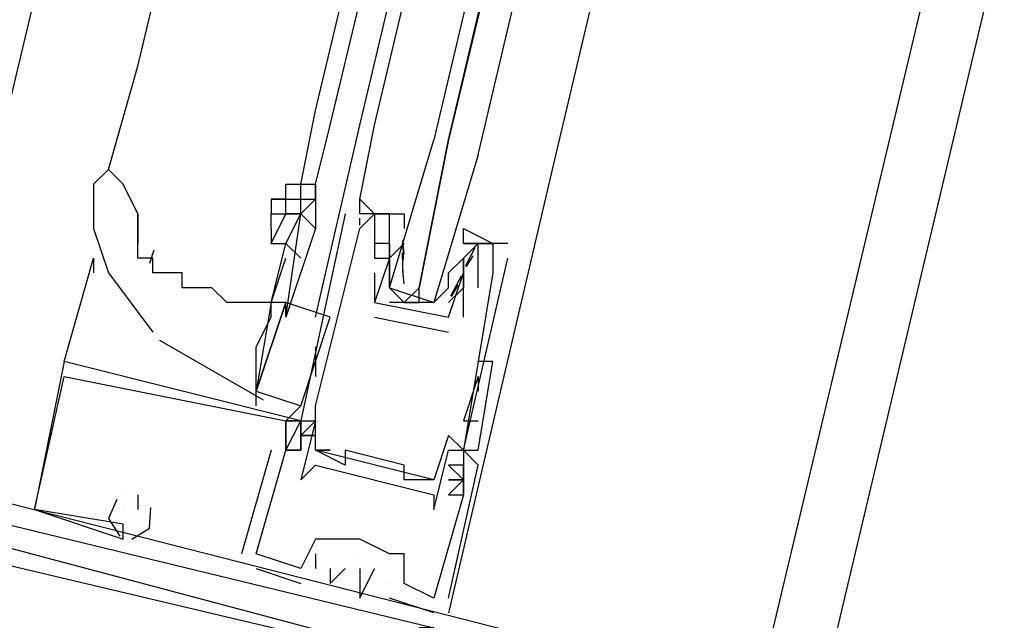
# Model space of a CAD drawing. Header units: feet. Extents: x -79 to 198, y -22 to 181.
# Tile 221 of 256: x 115.147 to 116.034, y 135.958 to 136.5. Entities that reach past the tile are written whole.
import ezdxf

# ---------------------------------------------------------------- set-up
doc = ezdxf.new("R2010")
doc.units = ezdxf.units.FT
doc.layers.add('A-LINEA', color=7, linetype='CONTINUOUS')

msp = doc.modelspace()

# ---------------------------------------------------------------- linework, layer by layer
at = {"layer": 'A-LINEA'}
for p, q in [((117.8667, 144.3111), (114.9067, 131.8311)), ((116.7867, 143.3644), (115.0533, 136.0711)), ((117.5467, 143.1778), (115.8133, 135.8978)), ((115.2533, 136.4578), (116.0133, 139.6711)), ((115.4133, 136.4178), (116.1867, 139.6311)), ((115.4267, 136.4044), (116.2, 139.6311)), ((115.4533, 136.4044), (116.2133, 139.6178)), ((115.4667, 136.4044), (116.2267, 139.6178)), ((116.3867, 139.5778), (115.6267, 136.3644)), ((115.2267, 136.3644), (115.2533, 136.4578)), ((115.4, 136.3511), (115.4133, 136.4178)), ((115.4133, 136.3511), (115.4267, 136.4044)), ((115.4133, 136.2311), (115.4533, 136.4044)), ((115.6267, 136.3644), (115.5333, 135.9644)), ((115.4, 136.3378), (115.4, 136.3511)), ((115.2533, 136.2978), (115.2533, 136.3244)), ((115.2533, 136.3244), (115.2533, 136.2978)), ((115.3733, 136.3244), (115.3733, 136.3244)), ((115.44, 136.3244), (115.44, 136.3244)), ((115.4533, 136.3244), (115.4533, 136.3244)), ((115.4667, 136.3244), (115.4667, 136.3244)), ((115.48, 136.3244), (115.48, 136.3244)), ((115.4532, 136.3143), (115.4532, 136.3205)), ((115.4532, 136.3143), (115.4532, 136.3205)), ((115.4532, 136.3143), (115.4532, 136.3205)), ((115.4533, 136.3111), (115.4533, 136.3111)), ((115.4667, 136.3111), (115.4667, 136.3111)), ((115.48, 136.3111), (115.48, 136.3111)), ((115.3733, 136.2444), (115.3867, 136.2978)), ((115.4667, 136.2978), (115.4667, 136.2978)), ((115.48, 136.2978), (115.48, 136.2978)), ((115.48, 136.2978), (115.48, 136.2978)), ((115.4933, 136.2978), (115.48, 136.2844)), ((115.4932, 136.288), (115.4922, 136.2998)), ((115.4926, 136.2826), (115.4923, 136.3009)), ((115.4933, 136.2978), (115.4933, 136.2978)), ((115.5867, 136.2978), (115.5467, 136.2978)), ((115.5467, 136.2978), (115.5467, 136.2978)), ((115.56, 136.2978), (115.56, 136.2978)), ((115.5733, 136.2978), (115.5733, 136.2978)), ((115.5867, 136.2978), (115.5867, 136.2978)), ((115.2677, 136.2918), (115.2636, 136.2795)), ((115.4925, 136.2688), (115.4919, 136.2892)), ((115.557, 136.2937), (115.5485, 136.2775)), ((115.1867, 136.1911), (115.2133, 136.2844)), ((115.2133, 136.2844), (115.2133, 136.2711)), ((115.4667, 136.2844), (115.4667, 136.2844)), ((115.4667, 136.2844), (115.4667, 136.2844)), ((115.48, 136.2844), (115.48, 136.2844)), ((115.48, 136.2844), (115.48, 136.2844)), ((115.4933, 136.2844), (115.4933, 136.2844)), ((115.5333, 136.2711), (115.5467, 136.2844)), ((115.5333, 136.2844), (115.5333, 136.2844)), ((115.5467, 136.2844), (115.5467, 136.2844)), ((115.5552, 136.2867), (115.5489, 136.2765)), ((115.5733, 136.2844), (115.5733, 136.2844)), ((115.5867, 136.2844), (115.5867, 136.2844)), ((115.4667, 136.2711), (115.4667, 136.2711)), ((115.48, 136.2711), (115.48, 136.2711)), ((115.4932, 136.2613), (115.4922, 136.2732)), ((115.5467, 136.2711), (115.5467, 136.2711)), ((115.5467, 136.2711), (115.5467, 136.2711)), ((115.5733, 136.2711), (115.5733, 136.2711)), ((115.5447, 136.2683), (115.535, 136.2503)), ((115.5333, 136.2578), (115.5333, 136.2578)), ((115.5418, 136.26), (115.5356, 136.2499)), ((115.5467, 136.2578), (115.5467, 136.2578)), ((115.5467, 136.2578), (115.5467, 136.2578)), ((115.56, 136.2578), (115.56, 136.2578)), ((115.3733, 136.2444), (115.3733, 136.2444)), ((115.3733, 136.2444), (115.3733, 136.2444)), ((115.3867, 136.2311), (115.3867, 136.2444)), ((115.4667, 136.2444), (115.4667, 136.2444)), ((115.4667, 136.2444), (115.4667, 136.2444)), ((115.52, 136.2444), (115.48, 136.2444)), ((115.4933, 136.2444), (115.5067, 136.2444)), ((115.4, 136.1511), (115.4267, 136.2311)), ((115.4667, 136.2311), (115.5333, 136.2178)), ((115.4667, 136.2311), (115.4667, 136.2311)), ((115.5333, 136.2311), (115.5333, 136.2311)), ((115.5333, 136.2311), (115.5333, 136.2311)), ((115.5467, 136.2311), (115.5467, 136.2311)), ((115.5333, 136.2178), (115.5333, 136.2178)), ((115.2726, 136.2105), (115.3661, 136.1567)), ((115.4133, 136.2044), (115.4133, 136.1778)), ((115.1867, 136.1911), (115.1867, 136.1911)), ((115.1867, 136.1911), (115.1867, 136.1911)), ((115.1867, 136.1911), (115.1867, 136.1911)), ((115.1867, 136.1911), (115.1867, 136.1911)), ((115.1867, 136.1911), (115.1867, 136.1911)), ((115.1867, 136.1911), (115.1867, 136.1911)), ((115.1867, 136.1911), (115.1867, 136.1911)), ((115.1867, 136.1911), (115.1867, 136.1911)), ((115.1867, 136.1911), (115.1867, 136.1911)), ((115.56, 136.1911), (115.5467, 136.1111)), ((115.56, 136.1911), (115.5467, 136.1111)), ((115.5733, 136.1911), (115.5733, 136.1911)), ((115.1867, 136.1778), (115.1867, 136.1778)), ((115.1867, 136.1778), (115.1867, 136.1778)), ((115.1867, 136.1778), (115.1867, 136.1778)), ((115.1867, 136.1778), (115.1867, 136.1778)), ((115.1867, 136.1778), (115.1867, 136.1778)), ((115.1867, 136.1778), (115.1867, 136.1778)), ((115.56, 136.1778), (115.5467, 136.1378)), ((115.56, 136.1778), (115.56, 136.1644)), ((115.36, 136.1511), (115.36, 136.1644)), ((115.3867, 136.1378), (115.4, 136.1511)), ((115.4133, 136.1511), (115.4133, 136.1511)), ((115.4133, 136.1511), (115.4133, 136.1511)), ((115.3867, 136.1378), (115.3867, 136.1378)), ((115.3867, 136.1378), (115.3867, 136.1378)), ((115.3867, 136.1378), (115.3867, 136.1378)), ((115.3867, 136.1378), (115.3867, 136.1378)), ((115.3867, 136.1378), (115.3867, 136.1378)), ((115.3867, 136.1378), (115.3867, 136.1378)), ((115.4, 136.1378), (115.4, 136.1378)), ((115.4, 136.1378), (115.4, 136.1378)), ((115.4, 136.1378), (115.4, 136.1378)), ((115.4, 136.1378), (115.4, 136.1378)), ((115.4, 136.1378), (115.4, 136.1378)), ((115.4, 136.1378), (115.4, 136.1378)), ((115.4, 136.1378), (115.4, 136.1378)), ((115.4133, 136.1378), (115.4133, 136.1378)), ((115.5467, 136.1378), (115.56, 136.1378)), ((115.4, 136.1244), (115.4, 136.1244)), ((115.4, 136.1244), (115.4, 136.1244)), ((115.4, 136.1244), (115.4, 136.1244)), ((115.4, 136.1244), (115.4, 136.1244)), ((115.4, 136.1244), (115.4, 136.1244)), ((115.4, 136.1244), (115.4, 136.1244)), ((115.5333, 136.1244), (115.5333, 136.1244)), ((115.3733, 136.1111), (115.3467, 136.0178)), ((115.3733, 136.1111), (115.3467, 136.0178)), ((115.3733, 136.1111), (115.3467, 136.0178)), ((115.3733, 136.1111), (115.3733, 136.1111)), ((115.3733, 136.1111), (115.3733, 136.1111)), ((115.3733, 136.1111), (115.3733, 136.1111)), ((115.3867, 136.1111), (115.4, 136.1111)), ((115.4, 136.1111), (115.3867, 136.1111)), ((115.3867, 136.1111), (115.3867, 136.1111)), ((115.3867, 136.1111), (115.3867, 136.1111)), ((115.3867, 136.1111), (115.3867, 136.1111)), ((115.3867, 136.1111), (115.4, 136.1111)), ((115.4, 136.1111), (115.3867, 136.1111)), ((115.3867, 136.1111), (115.3867, 136.1111)), ((115.3867, 136.1111), (115.3867, 136.1111)), ((115.3867, 136.1111), (115.3867, 136.1111)), ((115.3867, 136.1111), (115.4, 136.1111)), ((115.4, 136.1111), (115.3867, 136.1111)), ((115.3867, 136.1111), (115.3867, 136.1111)), ((115.3867, 136.1111), (115.3867, 136.1111)), ((115.3867, 136.1111), (115.3867, 136.1111)), ((115.4, 136.1111), (115.4, 136.1111)), ((115.4, 136.1111), (115.4, 136.1111)), ((115.4, 136.1111), (115.4, 136.1111)), ((115.4, 136.1111), (115.4, 136.1111)), ((115.4, 136.1111), (115.4, 136.1111)), ((115.4, 136.1111), (115.4, 136.1111)), ((115.4133, 136.1111), (115.4133, 136.1111)), ((115.4133, 136.1111), (115.4133, 136.1111)), ((115.52, 136.0844), (115.4133, 136.1111)), ((115.52, 136.0844), (115.4133, 136.1111)), ((115.52, 136.0844), (115.4133, 136.1111)), ((115.4267, 136.1111), (115.4267, 136.1111)), ((115.44, 136.1111), (115.44, 136.1111)), ((115.5333, 136.1111), (115.5333, 136.1111)), ((115.5467, 136.1111), (115.5467, 136.1111)), ((115.5467, 136.1111), (115.5467, 136.1111)), ((115.5467, 136.1111), (115.5467, 136.1111)), ((115.5467, 136.1111), (115.5467, 136.1111)), ((115.5467, 136.1111), (115.5467, 136.1111)), ((115.56, 136.1111), (115.56, 136.1111)), ((115.4133, 136.0978), (115.4133, 136.0978)), ((115.44, 136.0978), (115.44, 136.0978)), ((115.4933, 136.0978), (115.4933, 136.0978)), ((115.5467, 136.0978), (115.5333, 136.0978)), ((115.5467, 136.0978), (115.5333, 136.0978)), ((115.5467, 136.0978), (115.5467, 136.0978)), ((115.5467, 136.0978), (115.5467, 136.0978)), ((115.5467, 136.0978), (115.5467, 136.0978)), ((115.56, 136.0978), (115.56, 136.0978)), ((115.56, 136.0978), (115.56, 136.0978)), ((115.56, 136.0978), (115.56, 136.0978)), ((115.4, 136.0844), (115.4, 136.0844)), ((115.4933, 136.0844), (115.4933, 136.0844)), ((115.52, 136.0844), (115.52, 136.0844)), ((115.5467, 136.0844), (115.5333, 136.0844)), ((115.5467, 136.0844), (115.5333, 136.0844)), ((115.5467, 136.0844), (115.5467, 136.0844)), ((115.5467, 136.0844), (115.5467, 136.0844)), ((115.5467, 136.0844), (115.5467, 136.0844)), ((115.5467, 136.0844), (115.5467, 136.0844)), ((115.24, 136.0711), (115.24, 136.0711)), ((115.24, 136.0711), (115.24, 136.0711)), ((115.24, 136.0711), (115.24, 136.0711)), ((115.24, 136.0711), (115.24, 136.0711)), ((115.24, 136.0711), (115.24, 136.0711)), ((115.24, 136.0711), (115.24, 136.0711)), ((115.2533, 136.0711), (115.2533, 136.0578)), ((115.2533, 136.0711), (115.2533, 136.0711)), ((115.2533, 136.0711), (115.2533, 136.0578)), ((115.2533, 136.0711), (115.2533, 136.0711)), ((115.2533, 136.0711), (115.2533, 136.0578)), ((115.2533, 136.0711), (115.2533, 136.0711)), ((115.52, 136.0711), (115.52, 136.0711)), ((115.5333, 136.0711), (115.5333, 136.0711)), ((115.5333, 136.0711), (115.5333, 136.0711)), ((115.5333, 136.0711), (115.5333, 136.0711)), ((115.5467, 136.0711), (115.5467, 136.0711)), ((115.5467, 136.0711), (115.5467, 136.0711)), ((115.5467, 136.0711), (115.5467, 136.0711)), ((115.5467, 136.0711), (115.5467, 136.0711)), ((115.5467, 136.0711), (115.5467, 136.0711)), ((115.5467, 136.0711), (115.5467, 136.0711)), ((115.16, 136.0578), (115.16, 136.0578)), ((115.16, 136.0578), (115.16, 136.0578)), ((115.16, 136.0578), (115.16, 136.0578)), ((115.16, 136.0578), (115.16, 136.0578)), ((115.16, 136.0578), (115.16, 136.0578)), ((115.16, 136.0578), (115.16, 136.0578)), ((115.24, 136.0578), (115.24, 136.0578)), ((115.24, 136.0578), (115.24, 136.0578)), ((115.24, 136.0578), (115.24, 136.0578)), ((115.2533, 136.0578), (115.2533, 136.0578)), ((115.2533, 136.0578), (115.2533, 136.0578)), ((115.2533, 136.0578), (115.2533, 136.0578)), ((115.52, 136.0578), (115.52, 136.0578)), ((115.24, 136.0444), (115.24, 136.0444)), ((115.24, 136.0444), (115.24, 136.0444)), ((115.24, 136.0444), (115.24, 136.0444)), ((115.24, 136.0444), (115.24, 136.0444)), ((115.24, 136.0444), (115.24, 136.0444)), ((115.24, 136.0444), (115.24, 136.0444)), ((115.24, 136.0311), (115.24, 136.0311)), ((115.24, 136.0311), (115.24, 136.0311)), ((115.24, 136.0311), (115.24, 136.0311)), ((115.4133, 136.0311), (115.4133, 136.0311)), ((115.4133, 136.0311), (115.4133, 136.0311)), ((115.4133, 136.0311), (115.4133, 136.0311)), ((115.4267, 136.0311), (115.4267, 136.0311)), ((115.4267, 136.0311), (115.4267, 136.0311)), ((115.4267, 136.0311), (115.4267, 136.0311)), ((115.4267, 136.0311), (115.4267, 136.0311)), ((115.4533, 136.0311), (115.4533, 136.0311)), ((115.4533, 136.0311), (115.4533, 136.0311)), ((115.4533, 136.0311), (115.4533, 136.0311)), ((115.4533, 136.0311), (115.4533, 136.0311)), ((115.4533, 136.0311), (115.4533, 136.0311)), ((115.3467, 136.0178), (115.3467, 136.0178)), ((115.3467, 136.0178), (115.3467, 136.0178)), ((115.3467, 136.0178), (115.3467, 136.0178)), ((115.36, 136.0178), (115.36, 136.0178)), ((115.36, 136.0178), (115.36, 136.0178)), ((115.36, 136.0178), (115.36, 136.0178)), ((115.36, 136.0178), (115.36, 136.0178)), ((115.36, 136.0178), (115.36, 136.0178)), ((115.36, 136.0178), (115.36, 136.0178)), ((115.4133, 136.0178), (115.4133, 136.0178)), ((115.4133, 136.0178), (115.4133, 136.0178)), ((115.4133, 136.0178), (115.4133, 136.0178)), ((115.4533, 136.0178), (115.4533, 136.0178)), ((115.4533, 136.0178), (115.4533, 136.0178)), ((115.4533, 136.0178), (115.4533, 136.0178)), ((115.48, 136.0178), (115.48, 136.0178)), ((115.48, 136.0178), (115.48, 136.0178)), ((115.48, 136.0178), (115.48, 136.0178)), ((115.4933, 136.0178), (115.4933, 136.0178)), ((115.4933, 136.0178), (115.4933, 136.0178)), ((115.4933, 136.0178), (115.4933, 136.0178)), ((115.36, 136.0044), (115.4, 135.9911)), ((115.36, 136.0044), (115.36, 136.0044)), ((115.36, 136.0044), (115.4, 135.9911)), ((115.36, 136.0044), (115.36, 136.0044)), ((115.36, 136.0044), (115.4, 135.9911)), ((115.36, 136.0044), (115.36, 136.0044)), ((115.4, 136.0044), (115.4, 136.0044)), ((115.4, 136.0044), (115.4, 136.0044)), ((115.4, 136.0044), (115.4, 136.0044)), ((115.4, 136.0044), (115.4, 136.0044)), ((115.4, 136.0044), (115.4, 136.0044)), ((115.4, 136.0044), (115.4, 136.0044)), ((115.4133, 136.0044), (115.4133, 136.0044)), ((115.4133, 136.0044), (115.4133, 136.0044)), ((115.4133, 136.0044), (115.4133, 136.0044)), ((115.4267, 136.0044), (115.4267, 136.0044)), ((115.4267, 136.0044), (115.4267, 136.0044)), ((115.4267, 136.0044), (115.4267, 136.0044)), ((115.44, 136.0044), (115.44, 136.0044)), ((115.44, 136.0044), (115.44, 136.0044)), ((115.44, 136.0044), (115.44, 136.0044)), ((115.4533, 136.0044), (115.4533, 136.0044)), ((115.4533, 136.0044), (115.4533, 136.0044)), ((115.4533, 136.0044), (115.4533, 136.0044)), ((115.4667, 136.0044), (115.4667, 136.0044)), ((115.4667, 136.0044), (115.4667, 136.0044)), ((115.4667, 136.0044), (115.4667, 136.0044)), ((115.4, 135.9911), (115.4, 135.9911)), ((115.4, 135.9911), (115.4, 135.9911)), ((115.4, 135.9911), (115.4, 135.9911)), ((115.4267, 135.9911), (115.4267, 135.9911)), ((115.4267, 135.9911), (115.4267, 135.9911)), ((115.4267, 135.9911), (115.4267, 135.9911)), ((115.4533, 135.9911), (115.4533, 135.9911)), ((115.4533, 135.9911), (115.4533, 135.9911)), ((115.4533, 135.9911), (115.4533, 135.9911)), ((115.48, 135.9911), (115.48, 135.9911)), ((115.48, 135.9911), (115.48, 135.9911)), ((115.48, 135.9911), (115.48, 135.9911)), ((115.48, 135.9911), (115.48, 135.9911)), ((115.48, 135.9911), (115.48, 135.9911)), ((115.48, 135.9911), (115.48, 135.9911)), ((115.4933, 135.9911), (115.4933, 135.9911)), ((115.4933, 135.9911), (115.4933, 135.9911)), ((115.4933, 135.9911), (115.4933, 135.9911)), ((115.4533, 135.9778), (115.4533, 135.9778)), ((115.4533, 135.9778), (115.4533, 135.9778)), ((115.4533, 135.9778), (115.4533, 135.9778)), ((115.48, 135.9778), (115.48, 135.9778)), ((115.48, 135.9778), (115.48, 135.9778)), ((115.48, 135.9778), (115.48, 135.9778)), ((115.52, 135.9778), (115.52, 135.9778)), ((115.52, 135.9778), (115.52, 135.9778)), ((115.52, 135.9778), (115.52, 135.9778)), ((115.52, 135.9778), (115.52, 135.9778)), ((115.52, 135.9778), (115.52, 135.9778)), ((115.52, 135.9778), (115.52, 135.9778)), ((115.5333, 135.9778), (115.5333, 135.9778)), ((115.5333, 135.9778), (115.5333, 135.9778)), ((115.5333, 135.9778), (115.5333, 135.9778)), ((115.52, 135.9644), (115.52, 135.9644)), ((115.52, 135.9644), (115.52, 135.9644)), ((115.52, 135.9644), (115.52, 135.9644))]:
    msp.add_line(p, q, dxfattribs=at)
for points in [[(103.1067, 159.3911), (103.0667, 159.2178), (102.5733, 157.1111), (102.8667, 156.9378), (100.9867, 148.9911), (103.5867, 148.3778), (103.4267, 147.7244), (111.4267, 145.8444), (113.8133, 145.2711), (117.8667, 144.3111), (114.9067, 131.8311), (119.4533, 130.7511), (119.2933, 130.0978), (122, 129.4578), (128.0267, 128.0444), (124.1867, 111.8044), (124.44, 111.7378), (125.7867, 111.4178), (129.48, 110.5511), (135.96, 109.0178), (135.88, 108.6844), (141.96, 107.2578)], [(103.1067, 159.3911), (103.0667, 159.2178), (102.5733, 157.1111), (102.8667, 156.9378), (100.9867, 148.9911), (103.5867, 148.3778), (103.4267, 147.7244), (111.4267, 145.8444), (113.8133, 145.2711), (117.8667, 144.3111), (114.9067, 131.8311), (119.4533, 130.7511), (119.2933, 130.0978), (122, 129.4578), (128.0267, 128.0444), (124.1867, 111.8044), (124.44, 111.7378), (125.7867, 111.4178), (129.48, 110.5511), (135.96, 109.0178), (135.88, 108.6844), (141.96, 107.2578)], [(115.56, 136.3778), (116.3333, 139.6578), (116.32, 139.6578), (115.5333, 136.3911), (116.3067, 139.6578), (116.2933, 139.6711), (116.2933, 139.6578), (115.52, 136.3911)], [(115.4667, 136.3244), (115.4667, 136.3244), (115.4533, 136.3378), (115.4667, 136.4044)], [(115.56, 136.3778), (115.52, 136.2444), (115.5067, 136.2444), (115.5067, 136.2578), (115.5333, 136.3911), (115.5067, 136.2578), (115.4933, 136.2444), (115.48, 136.2578), (115.52, 136.3911)], [(115.2533, 136.3244), (115.24, 136.3511), (115.2267, 136.3644), (115.2133, 136.3511)], [(115.2133, 136.3511), (115.2133, 136.3378), (115.2133, 136.3111), (115.2267, 136.2711), (115.2667, 136.2178)], [(115.3733, 136.3378), (115.3867, 136.3378), (115.3867, 136.3511)], [(115.3867, 136.3378), (115.3867, 136.3511), (115.4, 136.3511), (115.4133, 136.3511), (115.4133, 136.3511)], [(115.4133, 136.3511), (115.4133, 136.3378), (115.4133, 136.3511)], [(115.3867, 136.3378), (115.3733, 136.3378), (115.3733, 136.3244), (115.3867, 136.3244), (115.3867, 136.3244)], [(115.4, 136.3244), (115.3867, 136.3244), (115.3867, 136.3378), (115.4, 136.3378)], [(115.4, 136.3378), (115.4133, 136.3378), (115.4, 136.3244), (115.4, 136.3378)], [(115.4133, 136.3378), (115.4133, 136.3378), (115.4133, 136.3111)], [(115.4667, 136.3244), (115.4533, 136.3244), (115.4533, 136.3378)], [(115.4667, 136.3244), (115.4667, 136.3244), (115.4533, 136.3378)], [(115.4667, 136.3244), (115.4533, 136.3244), (115.4533, 136.3378)], [(115.4667, 136.3244), (115.4667, 136.3244), (115.4533, 136.3378)], [(115.4667, 136.3244), (115.4533, 136.3244), (115.4533, 136.3378)], [(115.3733, 136.2978), (115.3867, 136.3244), (115.4, 136.3244)], [(115.3733, 136.3111), (115.3733, 136.3244), (115.3867, 136.3244)], [(115.3867, 136.2311), (115.4, 136.3244), (115.4133, 136.3111), (115.3867, 136.2311)], [(115.3867, 136.2978), (115.4, 136.3244), (115.4, 136.3244), (115.4, 136.3244)], [(115.44, 136.3244), (115.4, 136.1378), (115.4133, 136.1378), (115.4, 136.0844), (115.4133, 136.0978), (115.52, 136.0711), (115.52, 136.0578), (115.5333, 136.1111), (115.5467, 136.1111), (115.5867, 136.2844)], [(115.4133, 136.1511), (115.4533, 136.3111), (115.4667, 136.3244), (115.4667, 136.3111), (115.4667, 136.2844), (115.4667, 136.2844)], [(115.48, 136.3111), (115.48, 136.3244), (115.4533, 136.3244)], [(115.48, 136.2578), (115.48, 136.2711), (115.48, 136.2844), (115.48, 136.3111), (115.48, 136.3244), (115.4667, 136.3244), (115.4933, 136.3244), (115.4933, 136.3111)], [(115.3733, 136.3111), (115.3733, 136.2978), (115.3867, 136.2978), (115.4, 136.2844)], [(115.5467, 136.2978), (115.5467, 136.3111), (115.5733, 136.2978), (115.5467, 136.2978), (115.56, 136.2978), (115.5467, 136.2844), (115.5467, 136.2711), (115.5467, 136.2578), (115.5333, 136.2444)], [(115.3733, 136.2444), (115.36, 136.2444), (115.3333, 136.2444), (115.32, 136.2578), (115.3067, 136.2578), (115.2933, 136.2578), (115.2933, 136.2711), (115.28, 136.2711), (115.2667, 136.2711), (115.2667, 136.2844), (115.2533, 136.2844), (115.2533, 136.2978)], [(115.56, 136.2578), (115.56, 136.2978), (115.5733, 136.2978), (115.5733, 136.2844), (115.5733, 136.2711), (115.5467, 136.1111), (115.5333, 136.1244), (115.52, 136.0844), (115.4933, 136.0844), (115.4933, 136.0978), (115.44, 136.1111), (115.44, 136.0978), (115.4133, 136.1111), (115.4267, 136.1111), (115.4133, 136.1111), (115.4133, 136.1511)], [(115.48, 136.2978), (115.48, 136.2844), (115.48, 136.2978), (115.4667, 136.2978), (115.4667, 136.2844), (115.48, 136.2844), (115.4667, 136.2444), (115.5333, 136.2311), (115.5467, 136.2711), (115.5467, 136.2578), (115.5467, 136.2711), (115.5467, 136.2844), (115.5467, 136.2844)], [(115.36, 136.1644), (115.36, 136.1778), (115.36, 136.2044), (115.3733, 136.2311), (115.3733, 136.2444), (115.3733, 136.2444), (115.3867, 136.2844)], [(115.48, 136.2844), (115.48, 136.2711), (115.48, 136.2578), (115.52, 136.2444), (115.5333, 136.2578), (115.5333, 136.2711)], [(115.4667, 136.2711), (115.4667, 136.2444), (115.4667, 136.2444)], [(115.5467, 136.2311), (115.5467, 136.2578), (115.5467, 136.2578)], [(115.4267, 136.2311), (115.3867, 136.2444), (115.36, 136.1644), (115.4, 136.1511)], [(115.3733, 136.2444), (115.3733, 136.2444), (115.36, 136.1644), (115.36, 136.1644), (115.3867, 136.2444), (115.3733, 136.2444), (115.3733, 136.2444)], [(115.1867, 136.1911), (115.16, 136.0578), (115.24, 136.0311), (115.24, 136.0444)], [(115.1867, 136.1911), (115.16, 136.0578), (115.24, 136.0311), (115.24, 136.0444)], [(115.1867, 136.1911), (115.16, 136.0578), (115.24, 136.0311), (115.24, 136.0444)], [(115.5333, 135.9778), (115.56, 136.0978), (115.5467, 136.1111), (115.5467, 136.0978), (115.5467, 136.0711), (115.5467, 136.0844), (115.5333, 136.0711), (115.5467, 136.0711), (115.52, 135.9778), (115.4933, 135.9911), (115.4933, 136.0178), (115.48, 136.0178), (115.4533, 136.0311), (115.4267, 136.0311), (115.4133, 136.0311), (115.4, 136.0044), (115.36, 136.0178), (115.3867, 136.1111), (115.4, 136.1111), (115.3867, 136.1111), (115.3867, 136.1378), (115.4, 136.1378), (115.4, 136.1244), (115.4, 136.1378), (115.1867, 136.1911)], [(115.5333, 135.9778), (115.56, 136.0978), (115.5467, 136.1111), (115.5467, 136.0978), (115.5467, 136.0711), (115.5467, 136.0844), (115.5333, 136.0711), (115.5467, 136.0711), (115.52, 135.9778), (115.4933, 135.9911), (115.4933, 136.0178), (115.48, 136.0178), (115.4533, 136.0311), (115.4267, 136.0311), (115.4133, 136.0311), (115.4, 136.0044), (115.36, 136.0178), (115.3867, 136.1111), (115.4, 136.1111), (115.3867, 136.1111), (115.3867, 136.1378), (115.4, 136.1378), (115.4, 136.1244), (115.4, 136.1378), (115.1867, 136.1911)], [(115.5333, 135.9778), (115.56, 136.0978), (115.5467, 136.1111), (115.5467, 136.0978), (115.5467, 136.0711), (115.5467, 136.0844), (115.5333, 136.0711), (115.5467, 136.0711), (115.52, 135.9778), (115.4933, 135.9911), (115.4933, 136.0178), (115.48, 136.0178), (115.4533, 136.0311), (115.4267, 136.0311), (115.4133, 136.0311), (115.4, 136.0044), (115.36, 136.0178), (115.3867, 136.1111), (115.4, 136.1111), (115.3867, 136.1111), (115.3867, 136.1378), (115.4, 136.1378), (115.4, 136.1244), (115.4, 136.1378), (115.1867, 136.1911)], [(115.5467, 136.1111), (115.56, 136.1111), (115.5733, 136.1911), (115.56, 136.1911)], [(115.24, 136.0444), (115.16, 136.0578), (115.1867, 136.1778), (115.3867, 136.1378), (115.3867, 136.1111), (115.3867, 136.1111)], [(115.24, 136.0444), (115.16, 136.0578), (115.1867, 136.1778), (115.3867, 136.1378), (115.3867, 136.1111), (115.3867, 136.1111)], [(115.24, 136.0444), (115.16, 136.0578), (115.1867, 136.1778), (115.3867, 136.1378), (115.3867, 136.1111), (115.3867, 136.1111)], [(115.4, 136.1378), (115.3867, 136.1378), (115.3867, 136.1111), (115.3867, 136.1111), (115.4, 136.1378)], [(115.4, 136.1378), (115.3867, 136.1378), (115.3867, 136.1111), (115.3867, 136.1111), (115.4, 136.1378)], [(115.4, 136.1378), (115.3867, 136.1378), (115.3867, 136.1111), (115.3867, 136.1111), (115.4, 136.1378)], [(115.4, 136.1244), (115.4133, 136.1244), (115.4, 136.1244), (115.4, 136.1111), (115.4, 136.1244), (115.4133, 136.1378)], [(115.4, 136.1244), (115.4133, 136.1244), (115.4, 136.1244), (115.4, 136.1111), (115.4, 136.1244), (115.4133, 136.1378)], [(115.4, 136.1244), (115.4133, 136.1244), (115.4, 136.1244), (115.4, 136.1111), (115.4, 136.1244), (115.4133, 136.1378)], [(115.4, 136.1244), (115.4, 136.1244), (115.4, 136.1244), (115.4133, 136.1244)], [(115.4, 136.1244), (115.4, 136.1244), (115.4, 136.1244), (115.4133, 136.1244)], [(115.4, 136.1244), (115.4, 136.1244), (115.4, 136.1244), (115.4133, 136.1244)], [(115.5333, 136.0978), (115.5467, 136.0844), (115.5333, 136.0978)], [(115.5467, 136.0978), (115.5467, 136.0978), (115.5467, 136.0978), (115.5467, 136.0711), (115.5467, 136.0711), (115.5467, 136.0978)], [(115.72, 135.9111), (115.7333, 135.9111), (115.0533, 136.0844)], [(115.72, 135.9111), (115.7333, 135.9111), (115.0533, 136.0844)], [(115.72, 135.9111), (115.7333, 135.9111), (115.0533, 136.0844)], [(115.5333, 136.0844), (115.5467, 136.0844), (115.5333, 136.0844)], [(115.5333, 136.0844), (115.5467, 136.0844), (115.5333, 136.0844)], [(115.2343, 136.0668), (115.2267, 136.0496), (115.2368, 136.0337)], [(115.2343, 136.0668), (115.2267, 136.0496), (115.2368, 136.0337)], [(115.2343, 136.0668), (115.2267, 136.0496), (115.2368, 136.0337)], [(115.52, 135.9511), (115.5067, 135.9511), (115.5067, 135.9244), (115.1067, 136.0311), (115.1067, 136.0444), (115.08, 136.0444), (115.08, 136.0578), (115.0667, 136.0444)], [(115.0667, 136.0444), (115.08, 136.0578), (115.52, 135.9511), (115.52, 135.9378)], [(115.52, 135.9511), (115.5067, 135.9511), (115.5067, 135.9244), (115.1067, 136.0311), (115.1067, 136.0444), (115.08, 136.0444), (115.08, 136.0578), (115.0667, 136.0444)], [(115.0667, 136.0444), (115.08, 136.0578), (115.52, 135.9511), (115.52, 135.9378)], [(115.52, 135.9511), (115.5067, 135.9511), (115.5067, 135.9244), (115.1067, 136.0311), (115.1067, 136.0444), (115.08, 136.0444), (115.08, 136.0578), (115.0667, 136.0444)], [(115.0667, 136.0444), (115.08, 136.0578), (115.52, 135.9511), (115.52, 135.9378)], [(115.2477, 136.0311), (115.2638, 136.0408), (115.2648, 136.0596)], [(115.2477, 136.0311), (115.2638, 136.0408), (115.2648, 136.0596)], [(115.2477, 136.0311), (115.2638, 136.0408), (115.2648, 136.0596)], [(115.48, 136.0178), (115.4533, 136.0311), (115.4533, 136.0311), (115.4267, 136.0311)], [(115.08, 135.9378), (115.0933, 136.0178), (115.6, 135.8978), (115.5733, 135.8178), (115.5733, 135.8178)], [(115.08, 135.9378), (115.0933, 136.0178), (115.6, 135.8978), (115.5733, 135.8178), (115.5733, 135.8178)], [(115.08, 135.9378), (115.0933, 136.0178), (115.6, 135.8978), (115.5733, 135.8178), (115.5733, 135.8178)], [(115.4133, 136.0178), (115.4133, 136.0178), (115.4133, 136.0044)], [(115.4133, 136.0178), (115.4133, 136.0178), (115.4133, 136.0044)], [(115.4133, 136.0178), (115.4133, 136.0178), (115.4133, 136.0044)], [(115.4267, 136.0044), (115.4267, 135.9911), (115.44, 136.0044)], [(115.4267, 136.0044), (115.4267, 135.9911), (115.44, 136.0044)], [(115.4267, 136.0044), (115.4267, 135.9911), (115.44, 136.0044)], [(115.4533, 136.0044), (115.4533, 135.9911), (115.4533, 135.9778), (115.4667, 136.0044), (115.4667, 136.0044)], [(115.4533, 136.0044), (115.4533, 135.9911), (115.4533, 135.9778), (115.4667, 136.0044), (115.4667, 136.0044)], [(115.4533, 136.0044), (115.4533, 135.9911), (115.4533, 135.9778), (115.4667, 136.0044), (115.4667, 136.0044)], [(115.52, 135.9644), (115.48, 135.9778), (115.48, 135.9778)], [(115.52, 135.9644), (115.48, 135.9778), (115.48, 135.9778)], [(115.52, 135.9644), (115.48, 135.9778), (115.48, 135.9778)]]:
    msp.add_lwpolyline(points, dxfattribs=at)

doc.saveas('drawing.dxf')
